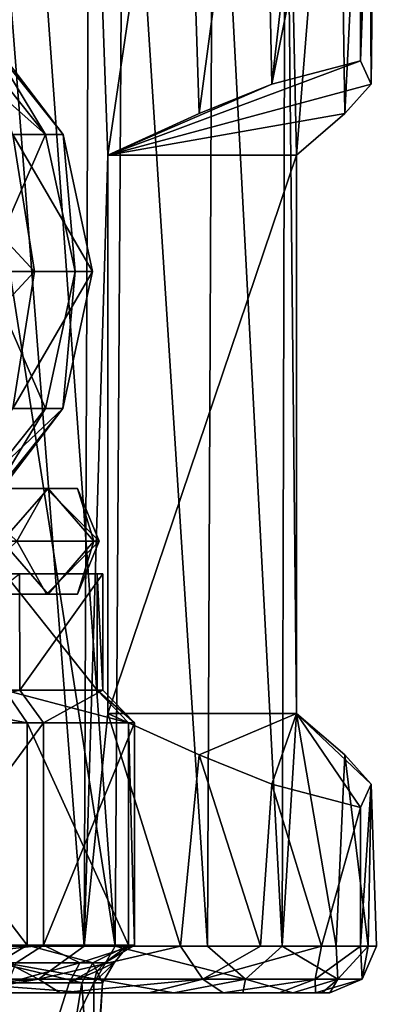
# Model space of a CAD drawing. Header units: metres. Extents: x -150 to 307, y -550 to 84.
# Tile 66 of 256: x -71.18 to -63.51, y 52.35 to 73.51. Entities that reach past the tile are written whole.
import ezdxf

# ---------------------------------------------------------------- set-up
doc = ezdxf.new("R2010")
doc.units = ezdxf.units.M
doc.layers.add('solid_26006363', color=7, linetype='CONTINUOUS')

msp = doc.modelspace()

# ---------------------------------------------------------------- linework, layer by layer
at = {"layer": 'solid_26006363'}
for points in [[(-73.524811, 81.658501, 12.654969), (-73.524811, 53.599998, 12.654969), (-69.123627, 53.599998, 10.70463)], [(-71.14901, 81.65847, 11.847655), (-73.524811, 81.658501, 12.654969), (-69.123627, 53.599998, 10.70463)], [(-71.977875, 81.658501, -12.188126), (-69.793808, 53.599998, -11.136741), (-72.142296, 53.599998, -12.247872)], [(-71.977875, 81.658501, -12.188126), (-69.679741, 81.658501, -11.067251), (-69.793808, 53.599998, -11.136741)], [(-68.945267, 81.658501, 10.579507), (-71.14901, 81.65847, 11.847655), (-69.123627, 53.599998, 10.70463)], [(-69.679741, 81.658501, -11.067251), (-69.283073, 70.599998, -10.812769), (-69.793808, 53.599998, -11.136741)], [(-69.679741, 81.658501, -11.067251), (-67.646965, 81.658501, -9.519655), (-69.283073, 70.599998, -10.812769)], [(-67.646965, 81.658501, -9.519655), (-67.322067, 71.489967, -9.207037), (-69.283073, 70.599998, -10.812769)], [(-68.945267, 81.658501, 10.579507), (-69.123627, 53.599998, 10.70463), (-67.142532, 53.599998, 9.024293)], [(-67.020073, 81.658501, 8.895562), (-68.945267, 81.658501, 10.579507), (-67.142532, 53.599998, 9.024293)], [(-67.646965, 81.658501, -9.519655), (-65.955688, 81.658501, -7.60378), (-67.322067, 71.489967, -9.207037)], [(-65.955688, 81.658501, -7.60378), (-65.754349, 72.121223, -7.316148), (-67.322067, 71.489967, -9.207037)], [(-67.020073, 81.658501, 8.895562), (-67.142532, 53.599998, 9.024293), (-65.534889, 53.599998, 6.983291)], [(-65.462318, 81.658501, 6.868007), (-67.020073, 81.658501, 8.895562), (-65.534889, 53.599998, 6.983291)], [(-65.955688, 81.658501, -7.60378), (-64.671822, 81.658501, -5.393902), (-65.754349, 72.121223, -7.316148)], [(-63.845161, 81.658501, -2.975749), (-63.844975, 72.620758, -2.975201), (-65.754349, 72.121223, -7.316148)], [(-64.671822, 81.658501, -5.393902), (-63.845161, 81.658501, -2.975749), (-65.754349, 72.121223, -7.316148)], [(-65.462318, 81.658501, 6.868007), (-65.534889, 53.599998, 6.983291), (-65.221199, 58.599998, 6.464418)], [(-65.462318, 81.658501, 6.868007), (-65.221199, 58.599998, 6.464418), (-65.221199, 70.599998, 6.464418)], [(-64.33226, 81.658501, 4.576685), (-65.462318, 81.658501, 6.868007), (-65.221199, 70.599998, 6.464418)], [(-64.33226, 81.658501, 4.576685), (-65.221199, 70.599998, 6.464418), (-64.181091, 71.489967, 4.153121)], [(-63.672024, 81.658501, 2.10785), (-64.33226, 81.658501, 4.576685), (-64.181091, 71.489967, 4.153121)], [(-63.672024, 81.658501, 2.10785), (-64.181091, 71.489967, 4.153121), (-63.620121, 72.121223, 1.761777)], [(-63.845161, 81.658501, -2.975749), (-63.507538, 81.658501, -0.442604), (-63.844975, 72.620758, -2.975201)], [(-63.507538, 81.658501, -0.442604), (-63.620121, 72.121223, 1.761777), (-63.844975, 72.620758, -2.975201)], [(-63.507538, 81.658501, -0.442604), (-63.672024, 81.658501, 2.10785), (-63.620121, 72.121223, 1.761777)], [(-70.621872, 71.041473, 2.257839), (-72.53141, 73.430077, 2.035465), (-73.33139, 73.430077, 3.138906)], [(-72.359879, 71.041473, 4.744427), (-70.621872, 71.041473, 2.257839), (-73.33139, 73.430077, 3.138906)], [(-70.621872, 71.041473, 2.257839), (-72.071899, 73.430077, 0.533616), (-72.53141, 73.430077, 2.035465)], [(-70.248322, 71.041473, -0.752847), (-72.15992, 73.430077, -1.027864), (-72.071899, 73.430077, 0.533616)], [(-70.248322, 71.041473, -0.752847), (-71.325943, 71.041473, -3.58878), (-72.15992, 73.430077, -1.027864)], [(-70.621872, 71.041473, 2.257839), (-70.248322, 71.041473, -0.752847), (-72.071899, 73.430077, 0.533616)], [(-63.844975, 72.620758, -2.975201), (-69.283073, 70.599998, -10.812769), (-65.754349, 72.121223, -7.316148)], [(-63.620121, 72.121223, 1.761777), (-69.283073, 70.599998, -10.812769), (-63.844975, 72.620758, -2.975201)], [(-65.754349, 72.121223, -7.316148), (-69.283073, 70.599998, -10.812769), (-67.322067, 71.489967, -9.207037)], [(-64.181091, 71.489967, 4.153121), (-69.283073, 70.599998, -10.812769), (-63.620121, 72.121223, 1.761777)], [(-65.221199, 70.599998, 6.464418), (-69.283073, 70.599998, -10.812769), (-64.181091, 71.489967, 4.153121)], [(-70.860405, 68.096962, -4.061708), (-73.604584, 71.041473, -5.59167), (-71.325943, 71.041473, -3.58878)], [(-70.860405, 68.096962, -4.061708), (-73.441864, 68.096962, -6.241019), (-73.604584, 71.041473, -5.59167)], [(-71.907249, 68.096962, 5.21624), (-70.621872, 71.041473, 2.257839), (-72.359879, 71.041473, 4.744427)], [(-71.907249, 68.096962, 5.21624), (-69.990303, 68.096962, 2.4344), (-70.621872, 71.041473, 2.257839)], [(-69.611519, 68.096962, -0.922661), (-71.325943, 71.041473, -3.58878), (-70.248322, 71.041473, -0.752847)], [(-69.611519, 68.096962, -0.922661), (-70.860405, 68.096962, -4.061708), (-71.325943, 71.041473, -3.58878)], [(-69.990303, 68.096962, 2.4344), (-70.248322, 71.041473, -0.752847), (-70.621872, 71.041473, 2.257839)], [(-69.990303, 68.096962, 2.4344), (-69.611519, 68.096962, -0.922661), (-70.248322, 71.041473, -0.752847)], [(-69.793808, 53.599998, -11.136741), (-69.283073, 70.599998, -10.812769), (-69.283073, 58.599998, -10.812769)], [(-65.221199, 70.599998, 6.464418), (-65.221199, 58.599998, 6.464418), (-69.283073, 58.599998, -10.812769)], [(-65.221199, 70.599998, 6.464418), (-69.283073, 58.599998, -10.812769), (-69.283073, 70.599998, -10.812769)], [(-73.605515, 65.153023, -5.589256), (-73.441864, 68.096962, -6.241019), (-70.860405, 68.096962, -4.061708)], [(-71.327927, 65.153023, -3.58713), (-73.605515, 65.153023, -5.589256), (-70.860405, 68.096962, -4.061708)], [(-72.36161, 65.153023, 4.742525), (-70.624313, 65.153023, 2.257021), (-71.907249, 68.096962, 5.21624)], [(-70.624313, 65.153023, 2.257021), (-69.990303, 68.096962, 2.4344), (-71.907249, 68.096962, 5.21624)], [(-71.327927, 65.153023, -3.58713), (-70.860405, 68.096962, -4.061708), (-69.611519, 68.096962, -0.922661)], [(-70.250862, 65.153023, -0.752373), (-71.327927, 65.153023, -3.58713), (-69.611519, 68.096962, -0.922661)], [(-70.624313, 65.153023, 2.257021), (-70.250862, 65.153023, -0.752373), (-69.990303, 68.096962, 2.4344)], [(-70.250862, 65.153023, -0.752373), (-69.611519, 68.096962, -0.922661), (-69.990303, 68.096962, 2.4344)], [(-72.776558, 62.769924, -2.455362), (-71.327927, 65.153023, -3.58713), (-70.250862, 65.153023, -0.752373)], [(-72.157898, 62.769924, -1.019283), (-72.776558, 62.769924, -2.455362), (-70.250862, 65.153023, -0.752373)], [(-72.534828, 62.769924, 2.042107), (-70.624313, 65.153023, 2.257021), (-72.36161, 65.153023, 4.742525)], [(-72.534828, 62.769924, 2.042107), (-72.072929, 62.769924, 0.542105), (-70.624313, 65.153023, 2.257021)], [(-72.072929, 62.769924, 0.542105), (-72.157898, 62.769924, -1.019283), (-70.250862, 65.153023, -0.752373)], [(-72.072929, 62.769924, 0.542105), (-70.250862, 65.153023, -0.752373), (-70.624313, 65.153023, 2.257021)], [(-70.566727, 63.434494, 2.809895), (-71.751747, 63.433807, 2.248692), (-73.197639, 63.433807, 4.086192)], [(-72.373474, 63.434494, 5.105978), (-70.566727, 63.434494, 2.809895), (-73.197639, 63.433807, 4.086192)], [(-70.603798, 63.434494, -2.886878), (-72.440277, 63.434494, -5.159252), (-71.78141, 63.433807, -2.310299)], [(-71.239433, 62.299999, -4.945185), (-72.440277, 63.434494, -5.159252), (-70.603798, 63.434494, -2.886878)], [(-71.554817, 62.299999, 5.260565), (-70.566727, 63.434494, 2.809895), (-72.373474, 63.434494, 5.105978)], [(-70.603798, 63.434494, -2.886878), (-71.78141, 63.433807, -2.310299), (-71.2463, 63.433807, -0.034189)], [(-69.935143, 63.434494, -0.042722), (-71.2463, 63.433807, -0.034189), (-71.751747, 63.433807, 2.248692)], [(-70.566727, 63.434494, 2.809895), (-69.935143, 63.434494, -0.042722), (-71.751747, 63.433807, 2.248692)], [(-71.554817, 62.299999, 5.260565), (-69.587059, 62.299999, 2.08319), (-70.566727, 63.434494, 2.809895)], [(-69.935143, 63.434494, -0.042722), (-70.603798, 63.434494, -2.886878), (-71.2463, 63.433807, -0.034189)], [(-69.471626, 62.299999, -1.652374), (-71.239433, 62.299999, -4.945185), (-70.603798, 63.434494, -2.886878)], [(-69.471626, 62.299999, -1.652374), (-70.603798, 63.434494, -2.886878), (-69.935143, 63.434494, -0.042722)], [(-69.587059, 62.299999, 2.08319), (-69.935143, 63.434494, -0.042722), (-70.566727, 63.434494, 2.809895)], [(-69.587059, 62.299999, 2.08319), (-69.471626, 62.299999, -1.652374), (-69.935143, 63.434494, -0.042722)], [(-70.602737, 61.166195, -2.8874), (-72.439545, 61.166195, -5.160185), (-71.239433, 62.299999, -4.945185)], [(-72.372726, 61.166195, 5.106902), (-70.565659, 61.166195, 2.810404), (-71.554817, 62.299999, 5.260565)], [(-70.565659, 61.166195, 2.810404), (-69.587059, 62.299999, 2.08319), (-71.554817, 62.299999, 5.260565)], [(-70.602737, 61.166195, -2.8874), (-71.239433, 62.299999, -4.945185), (-69.471626, 62.299999, -1.652374)], [(-69.933952, 61.166195, -0.04273), (-70.602737, 61.166195, -2.8874), (-69.471626, 62.299999, -1.652374)], [(-70.565659, 61.166195, 2.810404), (-69.933952, 61.166195, -0.04273), (-69.587059, 62.299999, 2.08319)], [(-69.933952, 61.166195, -0.04273), (-69.471626, 62.299999, -1.652374), (-69.587059, 62.299999, 2.08319)], [(-69.510597, 61.599998, 2.106508), (-78.606506, 61.599998, 6.989407), (-71.49987, 61.599998, 5.318633)], [(-73.829857, 61.599998, 4.403728), (-78.606506, 61.599998, 6.989407), (-69.510597, 61.599998, 2.106508)], [(-74.39373, 59.099998, -6.989536), (-71.181366, 61.599998, -5.000133), (-71.181145, 59.099998, -4.999979)], [(-71.751358, 61.599998, 1.993219), (-73.829857, 61.599998, 4.403728), (-69.510597, 61.599998, 2.106508)], [(-71.751358, 61.599998, 1.993219), (-69.510597, 61.599998, 2.106508), (-69.393745, 61.599998, -1.670682)], [(-71.751358, 61.599998, 1.993219), (-69.393745, 61.599998, -1.670682), (-71.486687, 61.599998, -1.178632)], [(-71.49987, 61.599998, 5.318633), (-71.500023, 59.099998, 5.318854), (-69.510468, 59.099998, 2.106273)], [(-69.510597, 61.599998, 2.106508), (-71.49987, 61.599998, 5.318633), (-69.510468, 59.099998, 2.106273)], [(-71.181366, 61.599998, -5.000133), (-71.486687, 61.599998, -1.178632), (-69.393745, 61.599998, -1.670682)], [(-71.181145, 59.099998, -4.999979), (-71.181366, 61.599998, -5.000133), (-69.393745, 61.599998, -1.670682)], [(-71.181145, 59.099998, -4.999979), (-69.393745, 61.599998, -1.670682), (-69.393745, 59.099998, -1.670682)], [(-69.510597, 61.599998, 2.106508), (-69.510468, 59.099998, 2.106273), (-69.393745, 59.099998, -1.670682)], [(-69.393745, 61.599998, -1.670682), (-69.510597, 61.599998, 2.106508), (-69.393745, 59.099998, -1.670682)], [(-73.250366, 61.165508, -4.129759), (-72.439545, 61.166195, -5.160185), (-70.602737, 61.166195, -2.8874)], [(-71.78035, 61.165508, -2.310821), (-73.250366, 61.165508, -4.129759), (-70.602737, 61.166195, -2.8874)], [(-71.750671, 61.165508, 2.2492), (-70.565659, 61.166195, 2.810404), (-72.372726, 61.166195, 5.106902)], [(-71.78035, 61.165508, -2.310821), (-70.602737, 61.166195, -2.8874), (-69.933952, 61.166195, -0.04273)], [(-71.24511, 61.165508, -0.034197), (-71.78035, 61.165508, -2.310821), (-69.933952, 61.166195, -0.04273)], [(-71.750671, 61.165508, 2.2492), (-71.24511, 61.165508, -0.034197), (-70.565659, 61.166195, 2.810404)], [(-71.24511, 61.165508, -0.034197), (-69.933952, 61.166195, -0.04273), (-70.565659, 61.166195, 2.810404)], [(-74.829315, 59.099998, 7.106252), (-74.669113, 58.400002, 7.787673), (-71.020569, 58.400002, 5.828881)], [(-71.500023, 59.099998, 5.318854), (-74.829315, 59.099998, 7.106252), (-71.020569, 58.400002, 5.828881)], [(-74.39373, 59.099998, -6.989536), (-71.181145, 59.099998, -4.999979), (-74.191757, 58.400002, -7.659766)], [(-71.181145, 59.099998, -4.999979), (-70.67112, 58.400002, -5.47943), (-74.191757, 58.400002, -7.659766)], [(-71.500023, 59.099998, 5.318854), (-71.020569, 58.400002, 5.828881), (-68.840233, 58.400002, 2.308244)], [(-69.510468, 59.099998, 2.106273), (-71.500023, 59.099998, 5.318854), (-68.840233, 58.400002, 2.308244)], [(-71.181145, 59.099998, -4.999979), (-69.393745, 59.099998, -1.670682), (-70.67112, 58.400002, -5.47943)], [(-70.67112, 58.400002, -5.47943), (-69.393745, 59.099998, -1.670682), (-68.712326, 58.400002, -1.830885)], [(-69.510468, 59.099998, 2.106273), (-68.840233, 58.400002, 2.308244), (-68.712326, 58.400002, -1.830885)], [(-69.393745, 59.099998, -1.670682), (-69.510468, 59.099998, 2.106273), (-68.712326, 58.400002, -1.830885)], [(-74.669113, 58.400002, 7.787673), (-74.669113, 53.619614, 7.787673), (-71.020569, 53.619614, 5.828881)], [(-71.020569, 58.400002, 5.828881), (-74.669113, 58.400002, 7.787673), (-71.020569, 53.619614, 5.828881)], [(-70.67112, 58.400002, -5.47943), (-70.67112, 53.619614, -5.47943), (-74.191757, 53.619614, -7.659766)], [(-74.191757, 58.400002, -7.659766), (-70.67112, 58.400002, -5.47943), (-74.191757, 53.619614, -7.659766)], [(-71.020569, 58.400002, 5.828881), (-71.020569, 53.619614, 5.828881), (-68.840233, 53.619614, 2.308244)], [(-68.840233, 58.400002, 2.308244), (-71.020569, 58.400002, 5.828881), (-68.840233, 53.619614, 2.308244)], [(-70.67112, 53.619614, -5.47943), (-68.712326, 58.400002, -1.830885), (-68.712326, 53.619614, -1.830885)], [(-70.67112, 58.400002, -5.47943), (-68.712326, 58.400002, -1.830885), (-70.67112, 53.619614, -5.47943)], [(-67.722244, 53.599998, -9.589108), (-69.793808, 53.599998, -11.136741), (-69.283073, 58.599998, -10.812769)], [(-69.283073, 58.599998, -10.812769), (-65.221199, 58.599998, 6.464418), (-67.322067, 57.71003, -9.207037)], [(-67.722244, 53.599998, -9.589108), (-69.283073, 58.599998, -10.812769), (-67.322067, 57.71003, -9.207037)], [(-68.840233, 58.400002, 2.308244), (-68.840233, 53.619614, 2.308244), (-68.712326, 53.619614, -1.830885)], [(-68.712326, 58.400002, -1.830885), (-68.840233, 58.400002, 2.308244), (-68.712326, 53.619614, -1.830885)], [(-67.322067, 57.71003, -9.207037), (-65.221199, 58.599998, 6.464418), (-65.754349, 57.078777, -7.316148)], [(-65.754349, 57.078777, -7.316148), (-65.221199, 58.599998, 6.464418), (-63.844975, 56.579243, -2.9752)], [(-65.534889, 53.599998, 6.983291), (-64.369644, 53.599998, 4.67487), (-65.221199, 58.599998, 6.464418)], [(-63.620121, 57.078777, 1.761777), (-65.221199, 58.599998, 6.464418), (-64.181091, 57.71003, 4.153121)], [(-64.369644, 53.599998, 4.67487), (-64.181091, 57.71003, 4.153121), (-65.221199, 58.599998, 6.464418)], [(-63.844975, 56.579243, -2.9752), (-65.221199, 58.599998, 6.464418), (-63.620121, 57.078777, 1.761777)], [(-65.995705, 53.599998, -7.658962), (-67.722244, 53.599998, -9.589108), (-67.322067, 57.71003, -9.207037)], [(-65.995705, 53.599998, -7.658962), (-67.322067, 57.71003, -9.207037), (-65.754349, 57.078777, -7.316148)], [(-64.369644, 53.599998, 4.67487), (-63.683697, 53.599998, 2.177707), (-64.181091, 57.71003, 4.153121)], [(-63.683697, 53.599998, 2.177707), (-63.620121, 57.078777, 1.761777), (-64.181091, 57.71003, 4.153121)], [(-64.685516, 53.599998, -5.423838), (-65.995705, 53.599998, -7.658962), (-65.754349, 57.078777, -7.316148)], [(-64.685516, 53.599998, -5.423838), (-65.754349, 57.078777, -7.316148), (-63.844975, 56.579243, -2.9752)], [(-63.84486, 53.599998, -2.974457), (-63.844975, 56.579243, -2.9752), (-63.620121, 57.078777, 1.761777)], [(-63.506374, 53.599998, -0.407042), (-63.84486, 53.599998, -2.974457), (-63.620121, 57.078777, 1.761777)], [(-63.683697, 53.599998, 2.177707), (-63.506374, 53.599998, -0.407042), (-63.620121, 57.078777, 1.761777)], [(-63.84486, 53.599998, -2.974457), (-64.685516, 53.599998, -5.423838), (-63.844975, 56.579243, -2.9752)], [(-70.776588, 52.892891, -11.345181), (-75.002037, 52.892891, -12.618504), (-72.142296, 53.599998, -12.247872)], [(-71.020569, 53.619614, 5.828881), (-74.669113, 53.619614, 7.787673), (-71.650642, 53.244339, 5.523248)], [(-70.67112, 53.619614, -5.47943), (-71.253677, 53.244339, -5.14768), (-74.192169, 53.244339, -6.978283)], [(-74.191757, 53.619614, -7.659766), (-70.67112, 53.619614, -5.47943), (-74.192169, 53.244339, -6.978283)], [(-73.591843, 52.892891, 12.369849), (-69.536491, 52.892891, 10.629209), (-73.524811, 53.599998, 12.654969)], [(-69.536491, 52.892891, 10.629209), (-69.123627, 53.599998, 10.70463), (-73.524811, 53.599998, 12.654969)], [(-70.776588, 52.892891, -11.345181), (-72.142296, 53.599998, -12.247872), (-69.793808, 53.599998, -11.136741)], [(-71.020569, 53.619614, 5.828881), (-71.650642, 53.244339, 5.523248), (-69.609978, 53.244339, 2.559311)], [(-70.67112, 53.619614, -5.47943), (-69.888077, 53.244339, -3.210142), (-71.253677, 53.244339, -5.14768)], [(-68.840233, 53.619614, 2.308244), (-71.020569, 53.619614, 5.828881), (-69.609978, 53.244339, 2.559311)], [(-70.776588, 52.892891, -11.345181), (-69.793808, 53.599998, -11.136741), (-67.722244, 53.599998, -9.589108)], [(-67.241478, 52.892891, -8.703462), (-70.776588, 52.892891, -11.345181), (-67.722244, 53.599998, -9.589108)], [(-70.67112, 53.619614, -5.47943), (-68.712326, 53.619614, -1.830885), (-69.888077, 53.244339, -3.210142)], [(-69.888077, 53.244339, -3.210142), (-68.712326, 53.619614, -1.830885), (-69.345078, 53.244339, -1.682125)], [(-68.840233, 53.619614, 2.308244), (-69.609978, 53.244339, 2.559311), (-69.150139, 53.244339, 0.045025)], [(-69.536491, 52.892891, 10.629209), (-66.321037, 52.892891, 7.606528), (-69.123627, 53.599998, 10.70463)], [(-68.840233, 53.619614, 2.308244), (-69.150139, 53.244339, 0.045025), (-69.345078, 53.244339, -1.682125)], [(-68.712326, 53.619614, -1.830885), (-68.840233, 53.619614, 2.308244), (-69.345078, 53.244339, -1.682125)], [(-66.321037, 52.892891, 7.606528), (-67.142532, 53.599998, 9.024293), (-69.123627, 53.599998, 10.70463)], [(-67.241478, 52.892891, -8.703462), (-67.722244, 53.599998, -9.589108), (-65.995705, 53.599998, -7.658962)], [(-67.241478, 52.892891, -8.703462), (-65.995705, 53.599998, -7.658962), (-64.685516, 53.599998, -5.423838)], [(-64.823074, 52.892891, -5.011976), (-67.241478, 52.892891, -8.703462), (-64.685516, 53.599998, -5.423838)], [(-66.321037, 52.892891, 7.606528), (-65.534889, 53.599998, 6.983291), (-67.142532, 53.599998, 9.024293)], [(-66.321037, 52.892891, 7.606528), (-64.333321, 52.892891, 3.666388), (-65.534889, 53.599998, 6.983291)], [(-64.333321, 52.892891, 3.666388), (-64.369644, 53.599998, 4.67487), (-65.534889, 53.599998, 6.983291)], [(-64.823074, 52.892891, -5.011976), (-64.685516, 53.599998, -5.423838), (-63.84486, 53.599998, -2.974457)], [(-63.81308, 52.892891, -0.715973), (-64.823074, 52.892891, -5.011976), (-63.84486, 53.599998, -2.974457)], [(-64.333321, 52.892891, 3.666388), (-63.683697, 53.599998, 2.177707), (-64.369644, 53.599998, 4.67487)], [(-64.333321, 52.892891, 3.666388), (-63.81308, 52.892891, -0.715973), (-63.683697, 53.599998, 2.177707)], [(-63.81308, 52.892891, -0.715973), (-63.84486, 53.599998, -2.974457), (-63.506374, 53.599998, -0.407042)], [(-63.81308, 52.892891, -0.715973), (-63.506374, 53.599998, -0.407042), (-63.683697, 53.599998, 2.177707)], [(-71.650642, 53.244339, 5.523248), (-71.81559, 52.811325, 5.335382), (-69.84433, 52.811325, 2.47226)], [(-71.650642, 53.244339, 5.523248), (-69.84433, 52.811325, 2.47226), (-69.609978, 53.244339, 2.559311)], [(-69.888077, 53.244339, -3.210142), (-70.112976, 52.811325, -3.100954), (-71.432121, 52.811325, -4.972589)], [(-69.888077, 53.244339, -3.210142), (-71.432121, 52.811325, -4.972589), (-71.253677, 53.244339, -5.14768)], [(-69.888077, 53.244339, -3.210142), (-69.345078, 53.244339, -1.682125), (-70.112976, 52.811325, -3.100954)], [(-69.523232, 53.061325, -1.640241), (-70.112976, 52.811325, -3.100954), (-69.345078, 53.244339, -1.682125)], [(-69.609978, 53.244339, 2.559311), (-69.84433, 52.811325, 2.47226), (-69.400131, 52.811325, 0.043493)], [(-69.609978, 53.244339, 2.559311), (-69.400131, 52.811325, 0.043493), (-69.150139, 53.244339, 0.045025)], [(-69.150139, 53.244339, 0.045025), (-69.400131, 52.811325, 0.043493), (-69.58844, 52.811325, -1.62491)], [(-69.523232, 53.061325, -1.640241), (-69.150139, 53.244339, 0.045025), (-69.58844, 52.811325, -1.62491)], [(-69.523232, 53.061325, -1.640241), (-69.345078, 53.244339, -1.682125), (-69.150139, 53.244339, 0.045025)], [(-69.523232, 53.061325, -1.640241), (-69.58844, 52.811325, -1.62491), (-70.112976, 52.811325, -3.100954)], [(-70.776588, 52.892891, -11.345181), (-74.806084, 52.599998, -11.879003), (-75.002037, 52.892891, -12.618504)], [(-70.776588, 52.892891, -11.345181), (-72.477165, 52.599998, -11.305174), (-74.806084, 52.599998, -11.879003)], [(-73.591843, 52.892891, 12.369849), (-73.75367, 52.599998, 11.681511), (-69.691597, 52.599998, 9.880573)], [(-73.591843, 52.892891, 12.369849), (-69.691597, 52.599998, 9.880573), (-69.536491, 52.892891, 10.629209)], [(-71.432121, 52.811325, -4.972589), (-71.134026, 49.599998, -4.649338), (-72.587616, 49.599998, -5.924798)], [(-70.776588, 52.892891, -11.345181), (-70.309875, 52.599998, -10.280191), (-72.477165, 52.599998, -11.305174)], [(-71.81559, 52.811325, 5.335382), (-71.535515, 49.599998, 5.075818), (-70.358398, 49.599998, 3.562403)], [(-69.84433, 52.811325, 2.47226), (-71.81559, 52.811325, 5.335382), (-70.358398, 49.599998, 3.562403)], [(-71.432121, 52.811325, -4.972589), (-70.112976, 52.811325, -3.100954), (-71.134026, 49.599998, -4.649338)], [(-71.134026, 49.599998, -4.649338), (-69.58844, 52.811325, -1.62491), (-69.58844, 49.599998, -1.62491)], [(-70.112976, 52.811325, -3.100954), (-69.58844, 52.811325, -1.62491), (-71.134026, 49.599998, -4.649338)], [(-67.241478, 52.892891, -8.703462), (-70.309875, 52.599998, -10.280191), (-70.776588, 52.892891, -11.345181)], [(-69.84433, 52.811325, 2.47226), (-70.358398, 49.599998, 3.562403), (-69.624954, 49.599998, 1.773055)], [(-67.241478, 52.892891, -8.703462), (-68.398232, 52.599998, -8.852033), (-70.309875, 52.599998, -10.280191)], [(-69.400131, 52.811325, 0.043493), (-69.84433, 52.811325, 2.47226), (-69.624954, 49.599998, 1.773055)], [(-69.536491, 52.892891, 10.629209), (-69.691597, 52.599998, 9.880573), (-67.862259, 52.599998, 8.329446)], [(-69.400131, 52.811325, 0.043493), (-69.624954, 49.599998, 1.773055), (-69.58844, 49.599998, -1.62491)], [(-69.400131, 52.811325, 0.043493), (-69.58844, 49.599998, -1.62491), (-69.58844, 52.811325, -1.62491)], [(-69.536491, 52.892891, 10.629209), (-67.862259, 52.599998, 8.329446), (-66.321037, 52.892891, 7.606528)], [(-67.241478, 52.892891, -8.703462), (-66.803978, 52.599998, -7.069788), (-68.398232, 52.599998, -8.852033)], [(-66.321037, 52.892891, 7.606528), (-67.862259, 52.599998, 8.329446), (-66.378471, 52.599998, 6.446288)], [(-64.823074, 52.892891, -5.011976), (-66.803978, 52.599998, -7.069788), (-67.241478, 52.892891, -8.703462)], [(-64.823074, 52.892891, -5.011976), (-65.594139, 52.599998, -5.005953), (-66.803978, 52.599998, -7.069788)], [(-66.321037, 52.892891, 7.606528), (-66.378471, 52.599998, 6.446288), (-65.303185, 52.599998, 4.31607)], [(-66.321037, 52.892891, 7.606528), (-65.303185, 52.599998, 4.31607), (-64.333321, 52.892891, 3.666388)], [(-64.823074, 52.892891, -5.011976), (-64.818336, 52.599998, -2.745672), (-65.594139, 52.599998, -5.005953)], [(-64.333321, 52.892891, 3.666388), (-65.303185, 52.599998, 4.31607), (-64.6698, 52.599998, 2.010247)], [(-63.81308, 52.892891, -0.715973), (-64.818336, 52.599998, -2.745672), (-64.823074, 52.892891, -5.011976)], [(-63.81308, 52.892891, -0.715973), (-64.506012, 52.599998, -0.376451), (-64.818336, 52.599998, -2.745672)], [(-64.333321, 52.892891, 3.666388), (-64.6698, 52.599998, 2.010247), (-64.506012, 52.599998, -0.376451)], [(-64.333321, 52.892891, 3.666388), (-64.506012, 52.599998, -0.376451), (-63.81308, 52.892891, -0.715973)], [(-74.806084, 52.599998, -11.879003), (-69.691597, 52.599998, 9.880573), (-73.75367, 52.599998, 11.681511)], [(-74.806084, 52.599998, -11.879003), (-67.862259, 52.599998, 8.329446), (-69.691597, 52.599998, 9.880573)], [(-74.806084, 52.599998, -11.879003), (-72.477165, 52.599998, -11.305174), (-67.862259, 52.599998, 8.329446)], [(-72.477165, 52.599998, -11.305174), (-66.378471, 52.599998, 6.446288), (-67.862259, 52.599998, 8.329446)], [(-72.477165, 52.599998, -11.305174), (-70.309875, 52.599998, -10.280191), (-66.378471, 52.599998, 6.446288)], [(-70.309875, 52.599998, -10.280191), (-65.303185, 52.599998, 4.31607), (-66.378471, 52.599998, 6.446288)], [(-70.309875, 52.599998, -10.280191), (-68.398232, 52.599998, -8.852033), (-65.303185, 52.599998, 4.31607)], [(-68.398232, 52.599998, -8.852033), (-64.6698, 52.599998, 2.010247), (-65.303185, 52.599998, 4.31607)], [(-68.398232, 52.599998, -8.852033), (-66.803978, 52.599998, -7.069788), (-64.6698, 52.599998, 2.010247)], [(-66.803978, 52.599998, -7.069788), (-64.506012, 52.599998, -0.376451), (-64.6698, 52.599998, 2.010247)], [(-66.803978, 52.599998, -7.069788), (-65.594139, 52.599998, -5.005953), (-64.506012, 52.599998, -0.376451)], [(-65.594139, 52.599998, -5.005953), (-64.818336, 52.599998, -2.745672), (-64.506012, 52.599998, -0.376451)]]:
    msp.add_3dface(points, dxfattribs=at)

doc.saveas('drawing.dxf')
